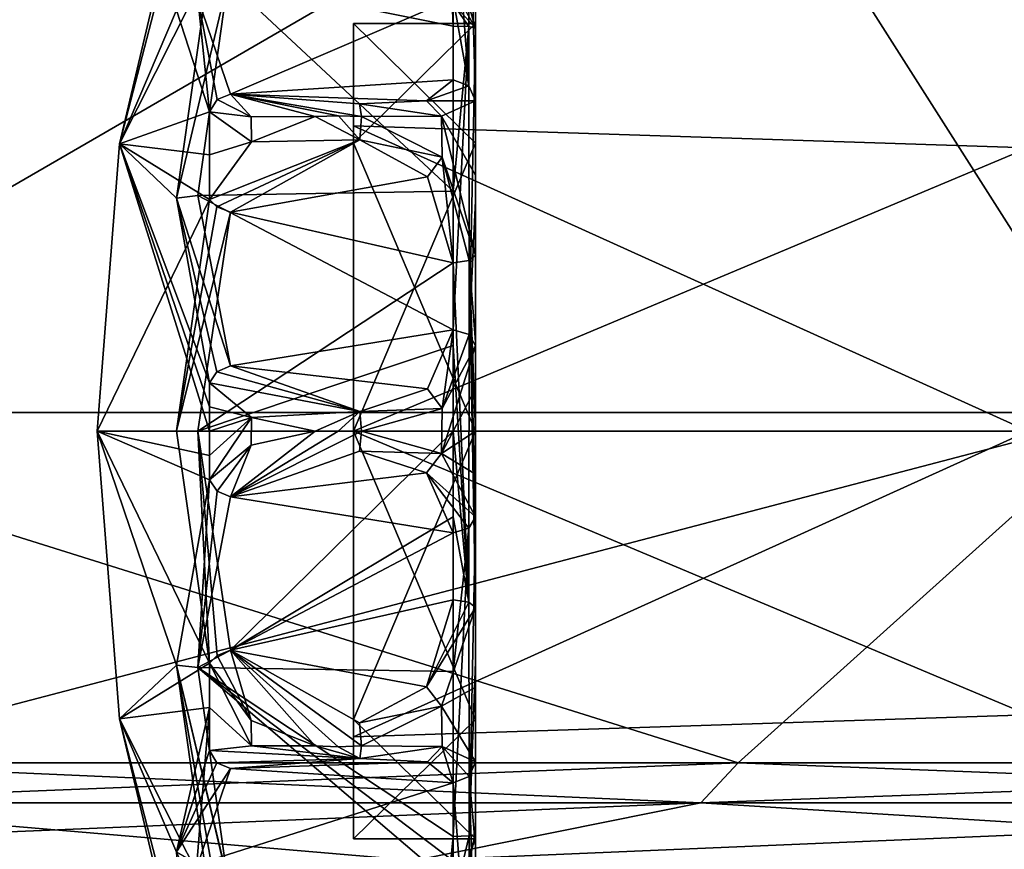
# Model space of a CAD drawing. Extents: x -226 to 210, y 0 to 1475.
# Tile 63 of 102: x -99 to -65, y 1060 to 1088. Entities that reach past the tile are written whole.
import ezdxf

# ---------------------------------------------------------------- set-up
doc = ezdxf.new("R2010")
doc.units = 0
doc.header["$LTSCALE"] = 60.382224
for name, color, linetype in [('481', 7, 'CONTINUOUS'), ('482', 7, 'CONTINUOUS'), ('483', 7, 'CONTINUOUS'), ('484', 7, 'CONTINUOUS'), ('485', 7, 'CONTINUOUS'), ('489', 7, 'CONTINUOUS'), ('490', 7, 'CONTINUOUS'), ('491', 7, 'CONTINUOUS'), ('492', 7, 'CONTINUOUS'), ('493', 7, 'CONTINUOUS'), ('494', 7, 'CONTINUOUS'), ('495', 7, 'CONTINUOUS'), ('502', 7, 'CONTINUOUS'), ('503', 7, 'CONTINUOUS'), ('504', 7, 'CONTINUOUS'), ('505', 7, 'CONTINUOUS'), ('506', 7, 'CONTINUOUS'), ('510', 7, 'CONTINUOUS'), ('511', 7, 'CONTINUOUS'), ('512', 7, 'CONTINUOUS'), ('514', 7, 'CONTINUOUS'), ('515', 7, 'CONTINUOUS'), ('516', 7, 'CONTINUOUS'), ('518', 7, 'CONTINUOUS'), ('523', 7, 'CONTINUOUS'), ('524', 7, 'CONTINUOUS'), ('525', 7, 'CONTINUOUS'), ('526', 7, 'CONTINUOUS'), ('527', 7, 'CONTINUOUS'), ('530', 7, 'CONTINUOUS'), ('531', 7, 'CONTINUOUS'), ('532', 7, 'CONTINUOUS'), ('533', 7, 'CONTINUOUS'), ('534', 7, 'CONTINUOUS'), ('535', 7, 'CONTINUOUS'), ('536', 7, 'CONTINUOUS'), ('537', 7, 'CONTINUOUS'), ('539', 7, 'CONTINUOUS'), ('545', 7, 'CONTINUOUS'), ('863', 7, 'CONTINUOUS'), ('864', 7, 'CONTINUOUS'), ('865', 7, 'CONTINUOUS'), ('866', 7, 'CONTINUOUS'), ('867', 7, 'CONTINUOUS'), ('868', 7, 'CONTINUOUS')]:
    doc.layers.add(name, color=color, linetype=linetype)

msp = doc.modelspace()

# ---------------------------------------------------------------- linework, layer by layer
at = {"layer": '481', "color": 7, "linetype": 'CONTINUOUS'}
for points in [[(-92.638, 1081.97, -279.602), (-93.771, 1074.013, -281.505), (-92.385, 1081.719, -279.259), (-92.638, 1081.97, -279.602)], [(-92.385, 1081.719, -279.259), (-93.771, 1074.013, -281.505), (-91.922, 1081.531, -279.165), (-92.385, 1081.719, -279.259)], [(-91.922, 1081.531, -279.165), (-93.771, 1074.013, -281.505), (-93.041, 1074.006, -280.963), (-91.922, 1081.531, -279.165)], [(-93.771, 1074.013, -281.505), (-92.638, 1066.03, -279.602), (-93.041, 1074.006, -280.963), (-93.771, 1074.013, -281.505)], [(-92.374, 1066.288, -279.252), (-91.922, 1066.469, -279.165), (-93.041, 1074.006, -280.963), (-92.374, 1066.288, -279.252)], [(-92.638, 1066.03, -279.602), (-92.374, 1066.288, -279.252), (-93.041, 1074.006, -280.963), (-92.638, 1066.03, -279.602)]]:
    msp.add_3dface(points, dxfattribs=at)
at = {"layer": '482', "color": 7, "linetype": 'CONTINUOUS'}
for points in [[(-84.262, 1068.205, -279.923), (-85.186, 1065.211, -278.457), (-83.731, 1068.13, -280.125), (-84.262, 1068.205, -279.923)], [(-83.731, 1068.13, -280.125), (-85.186, 1065.211, -278.457), (-83.5, 1067.94, -280.637), (-83.731, 1068.13, -280.125)], [(-83.5, 1067.94, -280.637), (-85.186, 1065.211, -278.457), (-84.661, 1064.548, -278.61), (-83.5, 1067.94, -280.637)], [(-91.922, 1066.469, -279.165), (-92.374, 1066.288, -279.252), (-91.207, 1064.054, -278.241), (-91.922, 1066.469, -279.165)], [(-87.482, 1063.977, -277.612), (-91.922, 1066.469, -279.165), (-87.419, 1063.182, -277.536), (-87.482, 1063.977, -277.612)], [(-87.419, 1063.182, -277.536), (-91.922, 1066.469, -279.165), (-88.213, 1063.153, -277.476), (-87.419, 1063.182, -277.536)], [(-88.213, 1063.153, -277.476), (-91.922, 1066.469, -279.165), (-89.003, 1063.182, -277.536), (-88.213, 1063.153, -277.476)], [(-89.003, 1063.182, -277.536), (-91.922, 1066.469, -279.165), (-91.207, 1064.054, -278.241), (-89.003, 1063.182, -277.536)], [(-92.374, 1066.288, -279.252), (-92.638, 1066.03, -279.602), (-91.207, 1064.054, -278.241), (-92.374, 1066.288, -279.252)], [(-85.186, 1065.211, -278.457), (-87.482, 1063.977, -277.612), (-84.661, 1064.548, -278.61), (-85.186, 1065.211, -278.457)], [(-84.661, 1064.548, -278.61), (-87.482, 1063.977, -277.612), (-87.419, 1063.182, -277.536), (-84.661, 1064.548, -278.61)]]:
    msp.add_3dface(points, dxfattribs=at)
at = {"layer": '483', "color": 7, "linetype": 'CONTINUOUS'}
for points in [[(-91.207, 1064.054, -278.241), (-92.638, 1066.03, -279.602), (-91.199, 1063.188, -278.65), (-91.207, 1064.054, -278.241)], [(-91.199, 1063.188, -278.65), (-92.638, 1066.03, -279.602), (-92.638, 1064.499, -280.268), (-91.199, 1063.188, -278.65)], [(-92.638, 1063.021, -281.051), (-91.199, 1063.188, -278.65), (-92.638, 1064.499, -280.268), (-92.638, 1063.021, -281.051)], [(-89.003, 1063.182, -277.536), (-91.207, 1064.054, -278.241), (-91.199, 1063.188, -278.65), (-89.003, 1063.182, -277.536)]]:
    msp.add_3dface(points, dxfattribs=at)
at = {"layer": '484', "color": 7, "linetype": 'CONTINUOUS'}
for points in [[(-93.449, 1093.528, -300), (-95.733, 1083.883, -300), (-93.771, 1088.474, -288.486), (-93.449, 1093.528, -300)], [(-93.771, 1088.474, -288.486), (-95.733, 1083.883, -300), (-92.638, 1084.979, -281.051), (-93.771, 1088.474, -288.486)], [(-92.638, 1084.979, -281.051), (-95.733, 1083.883, -300), (-92.638, 1083.501, -280.268), (-92.638, 1084.979, -281.051)], [(-96.5, 1074, -300), (-92.638, 1081.97, -279.602), (-95.733, 1083.883, -300), (-96.5, 1074, -300)], [(-95.733, 1083.883, -300), (-92.638, 1081.97, -279.602), (-92.638, 1083.501, -280.268), (-95.733, 1083.883, -300)], [(-93.771, 1074.013, -281.505), (-92.638, 1081.97, -279.602), (-96.5, 1074, -300), (-93.771, 1074.013, -281.505)], [(-92.638, 1066.03, -279.602), (-93.771, 1074.013, -281.505), (-96.5, 1074, -300), (-92.638, 1066.03, -279.602)], [(-95.733, 1064.117, -300), (-92.638, 1066.03, -279.602), (-96.5, 1074, -300), (-95.733, 1064.117, -300)], [(-92.638, 1064.499, -280.268), (-92.638, 1066.03, -279.602), (-95.733, 1064.117, -300), (-92.638, 1064.499, -280.268)], [(-93.449, 1054.472, -300), (-92.638, 1064.499, -280.268), (-95.733, 1064.117, -300), (-93.449, 1054.472, -300)], [(-92.638, 1063.021, -281.051), (-92.638, 1064.499, -280.268), (-93.771, 1059.543, -288.464), (-92.638, 1063.021, -281.051)], [(-92.638, 1064.499, -280.268), (-93.449, 1054.472, -300), (-93.771, 1059.543, -288.464), (-92.638, 1064.499, -280.268)]]:
    msp.add_3dface(points, dxfattribs=at)
at = {"layer": '485', "color": 7, "linetype": 'CONTINUOUS'}
for points in [[(-95.733, 1083.883, -300), (-93.449, 1093.528, -300), (-93.71, 1091.71, -305.984), (-95.733, 1083.883, -300)], [(-92.638, 1090.031, -314.92), (-95.733, 1083.883, -300), (-93.71, 1091.71, -305.984), (-92.638, 1090.031, -314.92)], [(-93.771, 1082.016, -316.668), (-95.733, 1083.883, -300), (-92.638, 1090.031, -314.92), (-93.771, 1082.016, -316.668)], [(-96.5, 1074, -300), (-95.733, 1083.883, -300), (-92.638, 1074, -321.9), (-96.5, 1074, -300)], [(-92.638, 1074, -321.9), (-95.733, 1083.883, -300), (-92.638, 1074.836, -321.884), (-92.638, 1074, -321.9)], [(-92.638, 1074.836, -321.884), (-95.733, 1083.883, -300), (-92.638, 1075.67, -321.836), (-92.638, 1074.836, -321.884)], [(-92.638, 1075.67, -321.836), (-95.733, 1083.883, -300), (-93.771, 1082.016, -316.668), (-92.638, 1075.67, -321.836)], [(-95.733, 1064.117, -300), (-96.5, 1074, -300), (-93.771, 1065.96, -316.656), (-95.733, 1064.117, -300)], [(-93.771, 1065.96, -316.656), (-96.5, 1074, -300), (-92.638, 1072.33, -321.836), (-93.771, 1065.96, -316.656)], [(-92.638, 1072.33, -321.836), (-96.5, 1074, -300), (-92.638, 1073.164, -321.884), (-92.638, 1072.33, -321.836)], [(-92.638, 1073.164, -321.884), (-96.5, 1074, -300), (-92.638, 1074, -321.9), (-92.638, 1073.164, -321.884)], [(-92.638, 1057.969, -314.92), (-95.733, 1064.117, -300), (-93.771, 1065.96, -316.656), (-92.638, 1057.969, -314.92)], [(-93.449, 1054.472, -300), (-95.733, 1064.117, -300), (-93.712, 1056.288, -305.967), (-93.449, 1054.472, -300)], [(-93.712, 1056.288, -305.967), (-95.733, 1064.117, -300), (-92.638, 1056.88, -313.658), (-93.712, 1056.288, -305.967)], [(-92.638, 1056.88, -313.658), (-95.733, 1064.117, -300), (-92.638, 1057.969, -314.92), (-92.638, 1056.88, -313.658)]]:
    msp.add_3dface(points, dxfattribs=at)
at = {"layer": '489', "color": 7, "linetype": 'CONTINUOUS'}
for points in [[(-83.5, 1060.139, -314.816), (-84.64, 1056.231, -315.166), (-83.715, 1060.089, -315.344), (-83.5, 1060.139, -314.816)], [(-83.715, 1060.089, -315.344), (-84.64, 1056.231, -315.166), (-84.262, 1060.068, -315.574), (-83.715, 1060.089, -315.344)], [(-84.262, 1060.068, -315.574), (-84.64, 1056.231, -315.166), (-84.3, 1059.254, -315.518), (-84.262, 1060.068, -315.574)]]:
    msp.add_3dface(points, dxfattribs=at)
at = {"layer": '490', "color": 7, "linetype": 'CONTINUOUS'}
for points in [[(-93.771, 1065.96, -316.656), (-92.638, 1072.33, -321.836), (-93.041, 1065.879, -317.219), (-93.771, 1065.96, -316.656)], [(-92.638, 1072.33, -321.836), (-92.374, 1071.947, -322.039), (-93.041, 1065.879, -317.219), (-92.638, 1072.33, -321.836)], [(-92.374, 1071.947, -322.039), (-91.922, 1071.745, -322.039), (-93.041, 1065.879, -317.219), (-92.374, 1071.947, -322.039)], [(-92.638, 1057.969, -314.92), (-93.771, 1065.96, -316.656), (-92.385, 1058.046, -315.338), (-92.638, 1057.969, -314.92)], [(-93.771, 1065.96, -316.656), (-91.922, 1058.175, -315.505), (-92.385, 1058.046, -315.338), (-93.771, 1065.96, -316.656)], [(-91.922, 1058.175, -315.505), (-93.771, 1065.96, -316.656), (-91.969, 1058.342, -315.502), (-91.922, 1058.175, -315.505)], [(-91.969, 1058.342, -315.502), (-93.771, 1065.96, -316.656), (-92.015, 1058.509, -315.501), (-91.969, 1058.342, -315.502)], [(-92.015, 1058.509, -315.501), (-93.771, 1065.96, -316.656), (-93.041, 1065.879, -317.219), (-92.015, 1058.509, -315.501)]]:
    msp.add_3dface(points, dxfattribs=at)
at = {"layer": '491', "color": 7, "linetype": 'CONTINUOUS'}
for points in [[(-87.482, 1073.317, -324.52), (-91.922, 1071.745, -322.039), (-87.419, 1074, -324.933), (-87.482, 1073.317, -324.52)], [(-87.419, 1074, -324.933), (-91.922, 1071.745, -322.039), (-88.213, 1074, -324.999), (-87.419, 1074, -324.933)], [(-88.213, 1074, -324.999), (-91.922, 1071.745, -322.039), (-89.003, 1074, -324.933), (-88.213, 1074, -324.999)], [(-89.003, 1074, -324.933), (-91.922, 1071.745, -322.039), (-91.207, 1073.52, -323.92), (-89.003, 1074, -324.933)], [(-84.661, 1073.235, -323.373), (-87.482, 1073.317, -324.52), (-87.419, 1074, -324.933), (-84.661, 1073.235, -323.373)], [(-92.374, 1071.947, -322.039), (-92.638, 1072.33, -321.836), (-91.207, 1073.52, -323.92), (-92.374, 1071.947, -322.039)], [(-91.922, 1071.745, -322.039), (-92.374, 1071.947, -322.039), (-91.207, 1073.52, -323.92), (-91.922, 1071.745, -322.039)], [(-85.186, 1072.572, -323.223), (-87.482, 1073.317, -324.52), (-84.661, 1073.235, -323.373), (-85.186, 1072.572, -323.223)], [(-83.5, 1071.059, -320.074), (-85.186, 1072.572, -323.223), (-84.661, 1073.235, -323.373), (-83.5, 1071.059, -320.074)], [(-84.262, 1070.51, -320.603), (-85.186, 1072.572, -323.223), (-83.731, 1070.665, -320.454), (-84.262, 1070.51, -320.603)], [(-83.731, 1070.665, -320.454), (-85.186, 1072.572, -323.223), (-83.5, 1071.059, -320.074), (-83.731, 1070.665, -320.454)]]:
    msp.add_3dface(points, dxfattribs=at)
at = {"layer": '492', "color": 7, "linetype": 'CONTINUOUS'}
for points in [[(-92.638, 1074.836, -321.884), (-92.638, 1075.67, -321.836), (-91.199, 1074.477, -323.927), (-92.638, 1074.836, -321.884)], [(-92.638, 1074, -321.9), (-92.638, 1074.836, -321.884), (-91.199, 1074.477, -323.927), (-92.638, 1074, -321.9)], [(-92.638, 1072.33, -321.836), (-92.638, 1073.164, -321.884), (-91.199, 1074.477, -323.927), (-92.638, 1072.33, -321.836)], [(-91.207, 1073.52, -323.92), (-92.638, 1072.33, -321.836), (-91.199, 1074.477, -323.927), (-91.207, 1073.52, -323.92)], [(-92.638, 1073.164, -321.884), (-92.638, 1074, -321.9), (-91.199, 1074.477, -323.927), (-92.638, 1073.164, -321.884)], [(-89.003, 1074, -324.933), (-91.207, 1073.52, -323.92), (-91.199, 1074.477, -323.927), (-89.003, 1074, -324.933)]]:
    msp.add_3dface(points, dxfattribs=at)
at = {"layer": '493', "color": 7, "linetype": 'CONTINUOUS'}
for points in [[(-84.262, 1077.49, -320.603), (-84.64, 1074.778, -323.348), (-85.15, 1075.455, -323.18), (-84.262, 1077.49, -320.603)], [(-83.715, 1077.323, -320.443), (-84.64, 1074.778, -323.348), (-84.262, 1077.49, -320.603), (-83.715, 1077.323, -320.443)], [(-83.5, 1076.941, -320.074), (-84.64, 1074.778, -323.348), (-83.715, 1077.323, -320.443), (-83.5, 1076.941, -320.074)], [(-91.922, 1076.255, -322.039), (-87.467, 1074.685, -324.517), (-92.385, 1076.044, -322.036), (-91.922, 1076.255, -322.039)], [(-87.467, 1074.685, -324.517), (-92.638, 1075.67, -321.836), (-92.385, 1076.044, -322.036), (-87.467, 1074.685, -324.517)], [(-91.199, 1074.477, -323.927), (-92.638, 1075.67, -321.836), (-87.467, 1074.685, -324.517), (-91.199, 1074.477, -323.927)], [(-85.15, 1075.455, -323.18), (-84.64, 1074.778, -323.348), (-87.467, 1074.685, -324.517), (-85.15, 1075.455, -323.18)], [(-89.003, 1074, -324.933), (-91.199, 1074.477, -323.927), (-87.467, 1074.685, -324.517), (-89.003, 1074, -324.933)], [(-88.213, 1074, -324.999), (-89.003, 1074, -324.933), (-87.467, 1074.685, -324.517), (-88.213, 1074, -324.999)], [(-87.419, 1074, -324.933), (-88.213, 1074, -324.999), (-87.467, 1074.685, -324.517), (-87.419, 1074, -324.933)], [(-84.64, 1074.778, -323.348), (-87.419, 1074, -324.933), (-87.467, 1074.685, -324.517), (-84.64, 1074.778, -323.348)]]:
    msp.add_3dface(points, dxfattribs=at)
at = {"layer": '494', "color": 7, "linetype": 'CONTINUOUS'}
for points in [[(-93.771, 1082.016, -316.668), (-92.638, 1090.031, -314.92), (-92.015, 1089.491, -315.501), (-93.771, 1082.016, -316.668)], [(-93.041, 1082.11, -317.225), (-93.771, 1082.016, -316.668), (-92.015, 1089.491, -315.501), (-93.041, 1082.11, -317.225)], [(-91.922, 1076.255, -322.039), (-93.771, 1082.016, -316.668), (-93.041, 1082.11, -317.225), (-91.922, 1076.255, -322.039)], [(-92.638, 1075.67, -321.836), (-93.771, 1082.016, -316.668), (-92.385, 1076.044, -322.036), (-92.638, 1075.67, -321.836)], [(-93.771, 1082.016, -316.668), (-91.922, 1076.255, -322.039), (-92.385, 1076.044, -322.036), (-93.771, 1082.016, -316.668)]]:
    msp.add_3dface(points, dxfattribs=at)
at = {"layer": '495', "color": 7, "linetype": 'CONTINUOUS'}
for points in [[(-83.5, 1087.861, -314.816), (-84.417, 1089.491, -315.501), (-84.661, 1091.797, -315.171), (-83.5, 1087.861, -314.816)], [(-84.3, 1088.745, -315.518), (-84.417, 1089.491, -315.501), (-83.5, 1087.861, -314.816), (-84.3, 1088.745, -315.518)], [(-84.262, 1087.932, -315.574), (-84.3, 1088.745, -315.518), (-83.731, 1087.912, -315.36), (-84.262, 1087.932, -315.574)], [(-83.731, 1087.912, -315.36), (-84.3, 1088.745, -315.518), (-83.5, 1087.861, -314.816), (-83.731, 1087.912, -315.36)]]:
    msp.add_3dface(points, dxfattribs=at)
at = {"layer": '502', "color": 7, "linetype": 'CONTINUOUS'}
for points in [[(-93.771, 1088.474, -288.486), (-92.638, 1084.979, -281.051), (-93.041, 1088.888, -288.135), (-93.771, 1088.474, -288.486)], [(-92.638, 1084.979, -281.051), (-92.374, 1085.412, -281.034), (-93.041, 1088.888, -288.135), (-92.638, 1084.979, -281.051)], [(-92.374, 1085.412, -281.034), (-91.922, 1085.594, -281.122), (-93.041, 1088.888, -288.135), (-92.374, 1085.412, -281.034)]]:
    msp.add_3dface(points, dxfattribs=at)
at = {"layer": '503', "color": 7, "linetype": 'CONTINUOUS'}
for points in [[(-84.262, 1086.084, -282.951), (-85.186, 1085.363, -279.697), (-83.731, 1085.879, -283.019), (-84.262, 1086.084, -282.951)], [(-83.731, 1085.879, -283.019), (-85.186, 1085.363, -279.697), (-83.5, 1085.36, -283.19), (-83.731, 1085.879, -283.019)], [(-92.374, 1085.412, -281.034), (-92.638, 1084.979, -281.051), (-91.207, 1084.811, -278.657), (-92.374, 1085.412, -281.034)], [(-91.922, 1085.594, -281.122), (-92.374, 1085.412, -281.034), (-91.207, 1084.811, -278.657), (-91.922, 1085.594, -281.122)], [(-87.419, 1084.818, -277.536), (-91.922, 1085.594, -281.122), (-88.208, 1084.847, -277.476), (-87.419, 1084.818, -277.536)], [(-91.922, 1085.594, -281.122), (-87.419, 1084.818, -277.536), (-87.482, 1085.254, -278.205), (-91.922, 1085.594, -281.122)], [(-88.208, 1084.847, -277.476), (-91.922, 1085.594, -281.122), (-89.003, 1084.818, -277.536), (-88.208, 1084.847, -277.476)], [(-89.003, 1084.818, -277.536), (-91.922, 1085.594, -281.122), (-91.207, 1084.811, -278.657), (-89.003, 1084.818, -277.536)], [(-85.186, 1085.363, -279.697), (-87.482, 1085.254, -278.205), (-84.661, 1084.83, -279.274), (-85.186, 1085.363, -279.697)], [(-87.482, 1085.254, -278.205), (-87.419, 1084.818, -277.536), (-84.661, 1084.83, -279.274), (-87.482, 1085.254, -278.205)], [(-83.5, 1085.36, -283.19), (-85.186, 1085.363, -279.697), (-84.661, 1084.83, -279.274), (-83.5, 1085.36, -283.19)]]:
    msp.add_3dface(points, dxfattribs=at)
at = {"layer": '504', "color": 7, "linetype": 'CONTINUOUS'}
for points in [[(-87.467, 1084.021, -277.614), (-89.003, 1084.818, -277.536), (-91.199, 1083.952, -278.235), (-87.467, 1084.021, -277.614)], [(-88.208, 1084.847, -277.476), (-89.003, 1084.818, -277.536), (-87.467, 1084.021, -277.614), (-88.208, 1084.847, -277.476)], [(-87.419, 1084.818, -277.536), (-88.208, 1084.847, -277.476), (-87.467, 1084.021, -277.614), (-87.419, 1084.818, -277.536)], [(-87.419, 1084.818, -277.536), (-87.467, 1084.021, -277.614), (-84.64, 1083.429, -278.626), (-87.419, 1084.818, -277.536)], [(-92.638, 1081.97, -279.602), (-92.385, 1081.719, -279.259), (-87.467, 1084.021, -277.614), (-92.638, 1081.97, -279.602)], [(-92.638, 1081.97, -279.602), (-87.467, 1084.021, -277.614), (-91.199, 1083.952, -278.235), (-92.638, 1081.97, -279.602)], [(-92.385, 1081.719, -279.259), (-91.922, 1081.531, -279.165), (-87.467, 1084.021, -277.614), (-92.385, 1081.719, -279.259)], [(-87.467, 1084.021, -277.614), (-85.15, 1082.746, -278.484), (-84.64, 1083.429, -278.626), (-87.467, 1084.021, -277.614)], [(-85.15, 1082.746, -278.484), (-84.262, 1079.795, -279.923), (-84.64, 1083.429, -278.626), (-85.15, 1082.746, -278.484)], [(-83.715, 1079.875, -280.14), (-83.5, 1080.06, -280.637), (-84.64, 1083.429, -278.626), (-83.715, 1079.875, -280.14)], [(-84.262, 1079.795, -279.923), (-83.715, 1079.875, -280.14), (-84.64, 1083.429, -278.626), (-84.262, 1079.795, -279.923)]]:
    msp.add_3dface(points, dxfattribs=at)
at = {"layer": '505', "color": 7, "linetype": 'CONTINUOUS'}
for points in [[(-83.5, 1085.36, -283.19), (-84.661, 1084.83, -279.274), (-83.5, 1082.803, -281.721), (-83.5, 1085.36, -283.19)], [(-84.661, 1084.83, -279.274), (-87.419, 1084.818, -277.536), (-84.64, 1083.429, -278.626), (-84.661, 1084.83, -279.274)], [(-83.5, 1080.06, -280.637), (-84.661, 1084.83, -279.274), (-84.64, 1083.429, -278.626), (-83.5, 1080.06, -280.637)], [(-84.661, 1084.83, -279.274), (-83.5, 1080.06, -280.637), (-83.5, 1082.803, -281.721), (-84.661, 1084.83, -279.274)]]:
    msp.add_3dface(points, dxfattribs=at)
at = {"layer": '506', "color": 7, "linetype": 'CONTINUOUS'}
for points in [[(-83.5, 1087.861, -314.816), (-83.5, 1089.862, -312.65), (-83.5, 1088.015, -299.985), (-83.5, 1087.861, -314.816)], [(-83.5, 1089.862, -312.65), (-83.5, 1088.288, -288.606), (-83.5, 1088.015, -299.985), (-83.5, 1089.862, -312.65)], [(-83.5, 1088.288, -288.606), (-83.5, 1085.36, -283.19), (-83.5, 1088.015, -299.985), (-83.5, 1088.288, -288.606)], [(-83.5, 1083.904, -309.916), (-83.5, 1087.861, -314.816), (-83.5, 1088.015, -299.985), (-83.5, 1083.904, -309.916)], [(-83.5, 1085.36, -283.19), (-83.5, 1082.803, -281.721), (-83.5, 1088.015, -299.985), (-83.5, 1085.36, -283.19)], [(-83.5, 1082.803, -281.721), (-83.5, 1080.06, -280.637), (-83.5, 1088.015, -299.985), (-83.5, 1082.803, -281.721)], [(-83.5, 1080.06, -280.637), (-83.5, 1077.078, -281.451), (-83.5, 1088.015, -299.985), (-83.5, 1080.06, -280.637)], [(-83.5, 1077.078, -281.451), (-83.5, 1074, -281.725), (-83.5, 1088.015, -299.985), (-83.5, 1077.078, -281.451)], [(-83.5, 1088.015, -299.985), (-83.5, 1074, -281.725), (-83.5, 1074, -285.985), (-83.5, 1088.015, -299.985)], [(-83.5, 1081.929, -316.465), (-83.5, 1087.861, -314.816), (-83.5, 1083.904, -309.916), (-83.5, 1081.929, -316.465)], [(-83.5, 1074, -314.015), (-83.5, 1081.929, -316.465), (-83.5, 1083.904, -309.916), (-83.5, 1074, -314.015)], [(-83.5, 1076.941, -320.074), (-83.5, 1081.929, -316.465), (-83.5, 1074, -314.015), (-83.5, 1076.941, -320.074)], [(-83.5, 1075.475, -320.235), (-83.5, 1076.941, -320.074), (-83.5, 1074, -314.015), (-83.5, 1075.475, -320.235)], [(-83.5, 1074, -320.289), (-83.5, 1075.475, -320.235), (-83.5, 1074, -314.015), (-83.5, 1074, -320.289)], [(-83.5, 1067.94, -280.637), (-83.5, 1065.197, -281.721), (-83.5, 1074, -285.985), (-83.5, 1067.94, -280.637)], [(-83.5, 1070.922, -281.451), (-83.5, 1067.94, -280.637), (-83.5, 1074, -285.985), (-83.5, 1070.922, -281.451)], [(-83.5, 1072.525, -320.235), (-83.5, 1074, -320.289), (-83.5, 1059.985, -300.015), (-83.5, 1072.525, -320.235)], [(-83.5, 1074, -320.289), (-83.5, 1074, -314.015), (-83.5, 1059.985, -300.015), (-83.5, 1074, -320.289)], [(-83.5, 1074, -285.985), (-83.5, 1065.197, -281.721), (-83.5, 1064.096, -290.084), (-83.5, 1074, -285.985)], [(-83.5, 1074, -281.725), (-83.5, 1070.922, -281.451), (-83.5, 1074, -285.985), (-83.5, 1074, -281.725)], [(-83.5, 1071.059, -320.074), (-83.5, 1072.525, -320.235), (-83.5, 1059.985, -300.015), (-83.5, 1071.059, -320.074)], [(-83.5, 1066.071, -316.465), (-83.5, 1071.059, -320.074), (-83.5, 1059.985, -300.015), (-83.5, 1066.071, -316.465)], [(-83.5, 1060.139, -314.816), (-83.5, 1066.071, -316.465), (-83.5, 1059.985, -300.015), (-83.5, 1060.139, -314.816)], [(-83.5, 1065.197, -281.721), (-83.5, 1062.64, -283.19), (-83.5, 1064.096, -290.084), (-83.5, 1065.197, -281.721)], [(-83.5, 1064.096, -290.084), (-83.5, 1062.64, -283.19), (-83.5, 1059.985, -300.015), (-83.5, 1064.096, -290.084)], [(-83.5, 1062.64, -283.19), (-83.5, 1059.712, -288.606), (-83.5, 1059.985, -300.015), (-83.5, 1062.64, -283.19)], [(-83.5, 1058.138, -312.65), (-83.5, 1060.139, -314.816), (-83.5, 1059.712, -288.606), (-83.5, 1058.138, -312.65)], [(-83.5, 1059.712, -288.606), (-83.5, 1060.139, -314.816), (-83.5, 1059.985, -300.015), (-83.5, 1059.712, -288.606)], [(-83.5, 1055.083, -292.665), (-83.5, 1058.138, -312.65), (-83.5, 1059.712, -288.606), (-83.5, 1055.083, -292.665)]]:
    msp.add_3dface(points, dxfattribs=at)
at = {"layer": '510', "color": 7, "linetype": 'CONTINUOUS'}
msp.add_3dface([(-83.5, 1087.861, -314.816), (-84.661, 1091.797, -315.171), (-83.5, 1089.862, -312.65), (-83.5, 1087.861, -314.816)], dxfattribs=at)
at = {"layer": '511', "color": 7, "linetype": 'CONTINUOUS'}
for points in [[(-84.262, 1087.932, -315.574), (-83.731, 1087.912, -315.36), (-84.262, 1082.26, -317.152), (-84.262, 1087.932, -315.574)], [(-83.715, 1077.323, -320.443), (-84.262, 1077.49, -320.603), (-83.731, 1087.912, -315.36), (-83.715, 1077.323, -320.443)], [(-83.731, 1087.912, -315.36), (-84.262, 1077.49, -320.603), (-84.262, 1082.26, -317.152), (-83.731, 1087.912, -315.36)], [(-83.715, 1077.323, -320.443), (-83.731, 1087.912, -315.36), (-83.5, 1087.861, -314.816), (-83.715, 1077.323, -320.443)], [(-83.715, 1077.323, -320.443), (-83.5, 1087.861, -314.816), (-83.5, 1081.929, -316.465), (-83.715, 1077.323, -320.443)], [(-83.5, 1076.941, -320.074), (-83.715, 1077.323, -320.443), (-83.5, 1081.929, -316.465), (-83.5, 1076.941, -320.074)]]:
    msp.add_3dface(points, dxfattribs=at)
at = {"layer": '512', "color": 7, "linetype": 'CONTINUOUS'}
for points in [[(-93.041, 1082.11, -317.225), (-92.015, 1089.491, -315.501), (-84.262, 1082.26, -317.152), (-93.041, 1082.11, -317.225)], [(-92.015, 1089.491, -315.501), (-84.3, 1088.745, -315.518), (-84.262, 1087.932, -315.574), (-92.015, 1089.491, -315.501)], [(-92.015, 1089.491, -315.501), (-84.262, 1087.932, -315.574), (-84.262, 1082.26, -317.152), (-92.015, 1089.491, -315.501)], [(-84.262, 1077.49, -320.603), (-93.041, 1082.11, -317.225), (-84.262, 1082.26, -317.152), (-84.262, 1077.49, -320.603)], [(-84.262, 1077.49, -320.603), (-91.922, 1076.255, -322.039), (-93.041, 1082.11, -317.225), (-84.262, 1077.49, -320.603)], [(-84.262, 1077.49, -320.603), (-85.15, 1075.455, -323.18), (-91.922, 1076.255, -322.039), (-84.262, 1077.49, -320.603)], [(-85.15, 1075.455, -323.18), (-87.467, 1074.685, -324.517), (-91.922, 1076.255, -322.039), (-85.15, 1075.455, -323.18)]]:
    msp.add_3dface(points, dxfattribs=at)
at = {"layer": '514', "color": 7, "linetype": 'CONTINUOUS'}
for points in [[(-84.661, 1073.235, -323.373), (-84.64, 1074.778, -323.348), (-83.5, 1076.941, -320.074), (-84.661, 1073.235, -323.373)], [(-84.661, 1073.235, -323.373), (-83.5, 1076.941, -320.074), (-83.5, 1075.475, -320.235), (-84.661, 1073.235, -323.373)], [(-84.661, 1073.235, -323.373), (-83.5, 1075.475, -320.235), (-83.5, 1074, -320.289), (-84.661, 1073.235, -323.373)], [(-84.661, 1073.235, -323.373), (-87.419, 1074, -324.933), (-84.64, 1074.778, -323.348), (-84.661, 1073.235, -323.373)], [(-84.661, 1073.235, -323.373), (-83.5, 1074, -320.289), (-83.5, 1072.525, -320.235), (-84.661, 1073.235, -323.373)], [(-83.5, 1071.059, -320.074), (-84.661, 1073.235, -323.373), (-83.5, 1072.525, -320.235), (-83.5, 1071.059, -320.074)]]:
    msp.add_3dface(points, dxfattribs=at)
at = {"layer": '515', "color": 7, "linetype": 'CONTINUOUS'}
for points in [[(-83.715, 1060.089, -315.344), (-83.731, 1070.665, -320.454), (-83.5, 1071.059, -320.074), (-83.715, 1060.089, -315.344)], [(-83.715, 1060.089, -315.344), (-83.5, 1071.059, -320.074), (-83.5, 1066.071, -316.465), (-83.715, 1060.089, -315.344)], [(-83.715, 1060.089, -315.344), (-84.262, 1060.068, -315.574), (-83.731, 1070.665, -320.454), (-83.715, 1060.089, -315.344)], [(-83.731, 1070.665, -320.454), (-84.262, 1060.068, -315.574), (-84.262, 1065.74, -317.152), (-83.731, 1070.665, -320.454)], [(-84.262, 1070.51, -320.603), (-83.731, 1070.665, -320.454), (-84.262, 1065.74, -317.152), (-84.262, 1070.51, -320.603)], [(-83.5, 1060.139, -314.816), (-83.715, 1060.089, -315.344), (-83.5, 1066.071, -316.465), (-83.5, 1060.139, -314.816)]]:
    msp.add_3dface(points, dxfattribs=at)
at = {"layer": '516', "color": 7, "linetype": 'CONTINUOUS'}
for points in [[(-91.922, 1071.745, -322.039), (-87.482, 1073.317, -324.52), (-85.186, 1072.572, -323.223), (-91.922, 1071.745, -322.039)], [(-91.922, 1071.745, -322.039), (-85.186, 1072.572, -323.223), (-84.262, 1070.51, -320.603), (-91.922, 1071.745, -322.039)], [(-93.041, 1065.879, -317.219), (-91.922, 1071.745, -322.039), (-84.262, 1070.51, -320.603), (-93.041, 1065.879, -317.219)], [(-93.041, 1065.879, -317.219), (-84.262, 1070.51, -320.603), (-84.262, 1065.74, -317.152), (-93.041, 1065.879, -317.219)], [(-84.262, 1060.068, -315.574), (-84.3, 1059.254, -315.518), (-93.041, 1065.879, -317.219), (-84.262, 1060.068, -315.574)], [(-84.262, 1060.068, -315.574), (-93.041, 1065.879, -317.219), (-84.262, 1065.74, -317.152), (-84.262, 1060.068, -315.574)], [(-84.3, 1059.254, -315.518), (-84.417, 1058.509, -315.501), (-93.041, 1065.879, -317.219), (-84.3, 1059.254, -315.518)], [(-84.417, 1058.509, -315.501), (-92.015, 1058.509, -315.501), (-93.041, 1065.879, -317.219), (-84.417, 1058.509, -315.501)]]:
    msp.add_3dface(points, dxfattribs=at)
at = {"layer": '518', "color": 7, "linetype": 'CONTINUOUS'}
for points in [[(-84.661, 1055.249, -313.975), (-84.64, 1056.231, -315.166), (-83.5, 1060.139, -314.816), (-84.661, 1055.249, -313.975)], [(-84.661, 1055.249, -313.975), (-83.5, 1060.139, -314.816), (-83.5, 1058.138, -312.65), (-84.661, 1055.249, -313.975)]]:
    msp.add_3dface(points, dxfattribs=at)
at = {"layer": '523', "color": 7, "linetype": 'CONTINUOUS'}
for points in [[(-92.638, 1063.021, -281.051), (-93.771, 1059.543, -288.464), (-92.385, 1062.597, -281.033), (-92.638, 1063.021, -281.051)], [(-92.385, 1062.597, -281.033), (-93.771, 1059.543, -288.464), (-91.922, 1062.406, -281.122), (-92.385, 1062.597, -281.033)], [(-91.922, 1062.406, -281.122), (-93.771, 1059.543, -288.464), (-93.041, 1059.12, -288.126), (-91.922, 1062.406, -281.122)]]:
    msp.add_3dface(points, dxfattribs=at)
at = {"layer": '524', "color": 7, "linetype": 'CONTINUOUS'}
for points in [[(-91.199, 1063.188, -278.65), (-92.638, 1063.021, -281.051), (-87.467, 1062.746, -278.208), (-91.199, 1063.188, -278.65)], [(-89.003, 1063.182, -277.536), (-91.199, 1063.188, -278.65), (-87.467, 1062.746, -278.208), (-89.003, 1063.182, -277.536)], [(-88.213, 1063.153, -277.476), (-89.003, 1063.182, -277.536), (-87.467, 1062.746, -278.208), (-88.213, 1063.153, -277.476)], [(-87.419, 1063.182, -277.536), (-88.213, 1063.153, -277.476), (-87.467, 1062.746, -278.208), (-87.419, 1063.182, -277.536)], [(-84.64, 1063.168, -279.301), (-87.419, 1063.182, -277.536), (-87.467, 1062.746, -278.208), (-84.64, 1063.168, -279.301)], [(-85.15, 1062.631, -279.747), (-84.64, 1063.168, -279.301), (-87.467, 1062.746, -278.208), (-85.15, 1062.631, -279.747)], [(-84.262, 1061.916, -282.951), (-84.64, 1063.168, -279.301), (-85.15, 1062.631, -279.747), (-84.262, 1061.916, -282.951)], [(-83.5, 1062.64, -283.19), (-84.64, 1063.168, -279.301), (-83.715, 1062.136, -283.024), (-83.5, 1062.64, -283.19)], [(-83.715, 1062.136, -283.024), (-84.64, 1063.168, -279.301), (-84.262, 1061.916, -282.951), (-83.715, 1062.136, -283.024)], [(-92.638, 1063.021, -281.051), (-92.385, 1062.597, -281.033), (-87.467, 1062.746, -278.208), (-92.638, 1063.021, -281.051)], [(-92.385, 1062.597, -281.033), (-91.922, 1062.406, -281.122), (-87.467, 1062.746, -278.208), (-92.385, 1062.597, -281.033)]]:
    msp.add_3dface(points, dxfattribs=at)
at = {"layer": '525', "color": 7, "linetype": 'CONTINUOUS'}
for points in [[(-83.5, 1067.94, -280.637), (-84.661, 1064.548, -278.61), (-83.5, 1065.197, -281.721), (-83.5, 1067.94, -280.637)], [(-84.661, 1064.548, -278.61), (-83.5, 1062.64, -283.19), (-83.5, 1065.197, -281.721), (-84.661, 1064.548, -278.61)], [(-84.661, 1064.548, -278.61), (-87.419, 1063.182, -277.536), (-84.64, 1063.168, -279.301), (-84.661, 1064.548, -278.61)], [(-83.5, 1062.64, -283.19), (-84.661, 1064.548, -278.61), (-84.64, 1063.168, -279.301), (-83.5, 1062.64, -283.19)]]:
    msp.add_3dface(points, dxfattribs=at)
at = {"layer": '526', "color": 7, "linetype": 'CONTINUOUS'}
for points in [[(-83.5, 1059.712, -288.606), (-83.5, 1062.64, -283.19), (-83.715, 1062.136, -283.024), (-83.5, 1059.712, -288.606)], [(-83.731, 1054.801, -292.197), (-83.715, 1062.136, -283.024), (-84.262, 1061.916, -282.951), (-83.731, 1054.801, -292.197)], [(-83.731, 1054.801, -292.197), (-83.5, 1055.083, -292.665), (-83.715, 1062.136, -283.024), (-83.731, 1054.801, -292.197)], [(-83.5, 1055.083, -292.665), (-83.5, 1059.712, -288.606), (-83.715, 1062.136, -283.024), (-83.5, 1055.083, -292.665)], [(-83.731, 1054.801, -292.197), (-84.262, 1061.916, -282.951), (-84.262, 1059.116, -288.131), (-83.731, 1054.801, -292.197)]]:
    msp.add_3dface(points, dxfattribs=at)
at = {"layer": '527', "color": 7, "linetype": 'CONTINUOUS'}
for points in [[(-91.922, 1062.406, -281.122), (-85.15, 1062.631, -279.747), (-87.467, 1062.746, -278.208), (-91.922, 1062.406, -281.122)], [(-91.922, 1062.406, -281.122), (-93.041, 1059.12, -288.126), (-84.262, 1061.916, -282.951), (-91.922, 1062.406, -281.122)], [(-91.922, 1062.406, -281.122), (-84.262, 1061.916, -282.951), (-85.15, 1062.631, -279.747), (-91.922, 1062.406, -281.122)], [(-84.262, 1061.916, -282.951), (-93.041, 1059.12, -288.126), (-84.262, 1059.116, -288.131), (-84.262, 1061.916, -282.951)]]:
    msp.add_3dface(points, dxfattribs=at)
at = {"layer": '530', "color": 7, "linetype": 'CONTINUOUS'}
for points in [[(-83.5, 1080.06, -280.637), (-83.715, 1079.875, -280.14), (-83.5, 1077.078, -281.451), (-83.5, 1080.06, -280.637)], [(-83.731, 1068.13, -280.125), (-83.715, 1079.875, -280.14), (-84.262, 1079.795, -279.923), (-83.731, 1068.13, -280.125)], [(-83.731, 1068.13, -280.125), (-84.262, 1079.795, -279.923), (-84.262, 1076.944, -280.701), (-83.731, 1068.13, -280.125)], [(-83.731, 1068.13, -280.125), (-83.5, 1067.94, -280.637), (-83.715, 1079.875, -280.14), (-83.731, 1068.13, -280.125)], [(-83.715, 1079.875, -280.14), (-83.5, 1067.94, -280.637), (-83.5, 1070.922, -281.451), (-83.715, 1079.875, -280.14)], [(-83.715, 1079.875, -280.14), (-83.5, 1070.922, -281.451), (-83.5, 1074, -281.725), (-83.715, 1079.875, -280.14)], [(-83.715, 1079.875, -280.14), (-83.5, 1074, -281.725), (-83.5, 1077.078, -281.451), (-83.715, 1079.875, -280.14)], [(-84.262, 1074, -280.963), (-83.731, 1068.13, -280.125), (-84.262, 1076.944, -280.701), (-84.262, 1074, -280.963)], [(-84.262, 1071.056, -280.701), (-83.731, 1068.13, -280.125), (-84.262, 1074, -280.963), (-84.262, 1071.056, -280.701)], [(-84.262, 1068.205, -279.923), (-83.731, 1068.13, -280.125), (-84.262, 1071.056, -280.701), (-84.262, 1068.205, -279.923)]]:
    msp.add_3dface(points, dxfattribs=at)
at = {"layer": '531', "color": 7, "linetype": 'CONTINUOUS'}
for points in [[(-91.922, 1081.531, -279.165), (-85.15, 1082.746, -278.484), (-87.467, 1084.021, -277.614), (-91.922, 1081.531, -279.165)], [(-91.922, 1081.531, -279.165), (-84.262, 1079.795, -279.923), (-85.15, 1082.746, -278.484), (-91.922, 1081.531, -279.165)], [(-91.922, 1081.531, -279.165), (-93.041, 1074.006, -280.963), (-84.262, 1079.795, -279.923), (-91.922, 1081.531, -279.165)], [(-84.262, 1079.795, -279.923), (-93.041, 1074.006, -280.963), (-84.262, 1076.944, -280.701), (-84.262, 1079.795, -279.923)], [(-93.041, 1074.006, -280.963), (-84.262, 1074, -280.963), (-84.262, 1076.944, -280.701), (-93.041, 1074.006, -280.963)], [(-93.041, 1074.006, -280.963), (-91.922, 1066.469, -279.165), (-84.262, 1074, -280.963), (-93.041, 1074.006, -280.963)], [(-91.922, 1066.469, -279.165), (-84.262, 1071.056, -280.701), (-84.262, 1074, -280.963), (-91.922, 1066.469, -279.165)], [(-91.922, 1066.469, -279.165), (-84.262, 1068.205, -279.923), (-84.262, 1071.056, -280.701), (-91.922, 1066.469, -279.165)], [(-91.922, 1066.469, -279.165), (-85.186, 1065.211, -278.457), (-84.262, 1068.205, -279.923), (-91.922, 1066.469, -279.165)], [(-91.922, 1066.469, -279.165), (-87.482, 1063.977, -277.612), (-85.186, 1065.211, -278.457), (-91.922, 1066.469, -279.165)]]:
    msp.add_3dface(points, dxfattribs=at)
at = {"layer": '532', "color": 7, "linetype": 'CONTINUOUS'}
for points in [[(-83.715, 1093.19, -292.211), (-84.262, 1093.31, -292.013), (-83.731, 1085.879, -283.019), (-83.715, 1093.19, -292.211)], [(-83.731, 1085.879, -283.019), (-84.262, 1093.31, -292.013), (-84.262, 1088.884, -288.131), (-83.731, 1085.879, -283.019)], [(-83.715, 1093.19, -292.211), (-83.731, 1085.879, -283.019), (-83.5, 1085.36, -283.19), (-83.715, 1093.19, -292.211)], [(-83.715, 1093.19, -292.211), (-83.5, 1085.36, -283.19), (-83.5, 1088.288, -288.606), (-83.715, 1093.19, -292.211)], [(-84.262, 1086.084, -282.951), (-83.731, 1085.879, -283.019), (-84.262, 1088.884, -288.131), (-84.262, 1086.084, -282.951)]]:
    msp.add_3dface(points, dxfattribs=at)
at = {"layer": '533', "color": 7, "linetype": 'CONTINUOUS'}
for points in [[(-93.041, 1088.888, -288.135), (-91.922, 1085.594, -281.122), (-84.262, 1088.884, -288.131), (-93.041, 1088.888, -288.135)], [(-91.922, 1085.594, -281.122), (-84.262, 1086.084, -282.951), (-84.262, 1088.884, -288.131), (-91.922, 1085.594, -281.122)], [(-91.922, 1085.594, -281.122), (-85.186, 1085.363, -279.697), (-84.262, 1086.084, -282.951), (-91.922, 1085.594, -281.122)], [(-91.922, 1085.594, -281.122), (-87.482, 1085.254, -278.205), (-85.186, 1085.363, -279.697), (-91.922, 1085.594, -281.122)]]:
    msp.add_3dface(points, dxfattribs=at)
at = {"layer": '534', "color": 7, "linetype": 'CONTINUOUS'}
for points in [[(-83.5, 1083.904, -309.916), (-83.5, 1088.015, -299.985), (-87.689, 1088.015, -300.015), (-83.5, 1083.904, -309.916)], [(-87.689, 1074, -314.015), (-83.5, 1083.904, -309.916), (-87.689, 1088.015, -300.015), (-87.689, 1074, -314.015)], [(-83.5, 1088.015, -299.985), (-83.5, 1074, -285.985), (-87.689, 1083.904, -290.084), (-83.5, 1088.015, -299.985)], [(-87.689, 1088.015, -300.015), (-83.5, 1088.015, -299.985), (-87.689, 1083.904, -290.084), (-87.689, 1088.015, -300.015)], [(-83.5, 1074, -314.015), (-83.5, 1083.904, -309.916), (-87.689, 1074, -314.015), (-83.5, 1074, -314.015)], [(-87.689, 1083.904, -290.084), (-83.5, 1074, -285.985), (-87.689, 1074, -285.985), (-87.689, 1083.904, -290.084)]]:
    msp.add_3dface(points, dxfattribs=at)
at = {"layer": '535', "color": 7, "linetype": 'CONTINUOUS'}
for points in [[(-83.5, 1059.985, -300.015), (-83.5, 1074, -314.015), (-87.689, 1064.096, -309.916), (-83.5, 1059.985, -300.015)], [(-83.5, 1074, -314.015), (-87.689, 1074, -314.015), (-87.689, 1064.096, -309.916), (-83.5, 1074, -314.015)], [(-83.5, 1074, -285.985), (-83.5, 1064.096, -290.084), (-87.689, 1074, -285.985), (-83.5, 1074, -285.985)], [(-87.689, 1074, -285.985), (-83.5, 1064.096, -290.084), (-87.689, 1059.985, -299.985), (-87.689, 1074, -285.985)], [(-83.5, 1064.096, -290.084), (-83.5, 1059.985, -300.015), (-87.689, 1059.985, -299.985), (-83.5, 1064.096, -290.084)], [(-87.689, 1059.985, -299.985), (-83.5, 1059.985, -300.015), (-87.689, 1064.096, -309.916), (-87.689, 1059.985, -299.985)]]:
    msp.add_3dface(points, dxfattribs=at)
at = {"layer": '536', "color": 7, "linetype": 'CONTINUOUS'}
for points in [[(-87.689, 1074, -314.015), (-87.689, 1088.015, -300.015), (-87.689, 1074, -310.5), (-87.689, 1074, -314.015)], [(-87.689, 1088.015, -300.015), (-87.689, 1083.904, -290.084), (-87.689, 1084.5, -299.998), (-87.689, 1088.015, -300.015)], [(-87.689, 1074, -310.5), (-87.689, 1088.015, -300.015), (-87.689, 1084.5, -299.998), (-87.689, 1074, -310.5)], [(-87.689, 1084.5, -299.998), (-87.689, 1083.904, -290.084), (-87.689, 1074, -289.5), (-87.689, 1084.5, -299.998)], [(-87.689, 1083.904, -290.084), (-87.689, 1074, -285.985), (-87.689, 1074, -289.5), (-87.689, 1083.904, -290.084)], [(-87.689, 1064.096, -309.916), (-87.689, 1074, -314.015), (-87.689, 1074, -310.5), (-87.689, 1064.096, -309.916)], [(-87.689, 1074, -285.985), (-87.689, 1059.985, -299.985), (-87.689, 1074, -289.5), (-87.689, 1074, -285.985)], [(-87.689, 1074, -289.5), (-87.689, 1059.985, -299.985), (-87.689, 1063.5, -300.002), (-87.689, 1074, -289.5)], [(-87.689, 1064.096, -309.916), (-87.689, 1074, -310.5), (-87.689, 1063.5, -300.002), (-87.689, 1064.096, -309.916)], [(-87.689, 1059.985, -299.985), (-87.689, 1064.096, -309.916), (-87.689, 1063.5, -300.002), (-87.689, 1059.985, -299.985)]]:
    msp.add_3dface(points, dxfattribs=at)
at = {"layer": '537', "color": 7, "linetype": 'CONTINUOUS'}
for points in [[(-87.689, 1074, -310.5), (-87.689, 1084.5, -299.998), (-64.5, 1074, -309.75), (-87.689, 1074, -310.5)], [(-87.689, 1084.5, -299.998), (-87.689, 1074, -289.5), (-64.5, 1083.75, -300), (-87.689, 1084.5, -299.998)], [(-64.5, 1074, -309.75), (-87.689, 1084.5, -299.998), (-64.5, 1083.75, -300), (-64.5, 1074, -309.75)], [(-87.689, 1074, -289.5), (-64.5, 1074, -290.25), (-64.5, 1083.75, -300), (-87.689, 1074, -289.5)]]:
    msp.add_3dface(points, dxfattribs=at)
at = {"layer": '539', "color": 7, "linetype": 'CONTINUOUS'}
for points in [[(-87.689, 1063.5, -300.002), (-87.689, 1074, -310.5), (-64.5, 1064.25, -300), (-87.689, 1063.5, -300.002)], [(-87.689, 1074, -310.5), (-64.5, 1074, -309.75), (-64.5, 1064.25, -300), (-87.689, 1074, -310.5)], [(-87.689, 1074, -289.5), (-87.689, 1063.5, -300.002), (-64.5, 1074, -290.25), (-87.689, 1074, -289.5)], [(-64.5, 1074, -290.25), (-87.689, 1063.5, -300.002), (-64.5, 1064.25, -300), (-64.5, 1074, -290.25)]]:
    msp.add_3dface(points, dxfattribs=at)
at = {"layer": '545', "color": 7, "linetype": 'CONTINUOUS'}
for points in [[(-92.638, 1084.979, -281.051), (-92.638, 1083.501, -280.268), (-91.199, 1083.952, -278.235), (-92.638, 1084.979, -281.051)], [(-91.207, 1084.811, -278.657), (-92.638, 1084.979, -281.051), (-91.199, 1083.952, -278.235), (-91.207, 1084.811, -278.657)], [(-89.003, 1084.818, -277.536), (-91.207, 1084.811, -278.657), (-91.199, 1083.952, -278.235), (-89.003, 1084.818, -277.536)], [(-92.638, 1083.501, -280.268), (-92.638, 1081.97, -279.602), (-91.199, 1083.952, -278.235), (-92.638, 1083.501, -280.268)]]:
    msp.add_3dface(points, dxfattribs=at)
at = {"layer": '863', "color": 7, "linetype": 'CONTINUOUS'}
for points in [[(-123.006, 1059.245, 154.244), (-85.599, 1059.245, 177.749), (-108.853, 1061.231, 136.497), (-123.006, 1059.245, 154.244)], [(-108.853, 1061.231, 136.497), (-85.599, 1059.245, 177.749), (-75.75, 1061.231, 157.297), (-108.853, 1061.231, 136.497)], [(-85.599, 1059.245, 177.749), (-43.9, 1059.245, 192.34), (-75.75, 1061.231, 157.297), (-85.599, 1059.245, 177.749)], [(-75.75, 1061.231, 157.297), (-43.9, 1059.245, 192.34), (-38.849, 1061.231, 170.209), (-75.75, 1061.231, 157.297)]]:
    msp.add_3dface(points, dxfattribs=at)
at = {"layer": '864', "color": 7, "linetype": 'CONTINUOUS'}
for points in [[(-85.599, 1059.245, -177.749), (-123.006, 1059.245, -154.244), (-75.75, 1061.231, -157.297), (-85.599, 1059.245, -177.749)], [(-75.75, 1061.231, -157.297), (-123.006, 1059.245, -154.244), (-108.853, 1061.231, -136.497), (-75.75, 1061.231, -157.297)], [(-43.9, 1059.245, -192.34), (-85.599, 1059.245, -177.749), (-38.849, 1061.231, -170.209), (-43.9, 1059.245, -192.34)], [(-38.849, 1061.231, -170.209), (-85.599, 1059.245, -177.749), (-75.75, 1061.231, -157.297), (-38.849, 1061.231, -170.209)]]:
    msp.add_3dface(points, dxfattribs=at)
at = {"layer": '865', "color": 7, "linetype": 'CONTINUOUS'}
for points in [[(-75.75, 1061.231, -157.297), (-108.853, 1061.231, -136.497), (-74.472, 1062.604, -154.643), (-75.75, 1061.231, -157.297)], [(-74.472, 1062.604, -154.643), (-108.853, 1061.231, -136.497), (-107.017, 1062.604, -134.195), (-74.472, 1062.604, -154.643)], [(-38.849, 1061.231, -170.209), (-75.75, 1061.231, -157.297), (-38.194, 1062.604, -167.338), (-38.849, 1061.231, -170.209)], [(-38.194, 1062.604, -167.338), (-75.75, 1061.231, -157.297), (-74.472, 1062.604, -154.643), (-38.194, 1062.604, -167.338)]]:
    msp.add_3dface(points, dxfattribs=at)
at = {"layer": '866', "color": 7, "linetype": 'CONTINUOUS'}
for points in [[(-108.853, 1061.231, 136.497), (-75.75, 1061.231, 157.297), (-107.017, 1062.604, 134.195), (-108.853, 1061.231, 136.497)], [(-107.017, 1062.604, 134.195), (-75.75, 1061.231, 157.297), (-74.472, 1062.604, 154.643), (-107.017, 1062.604, 134.195)], [(-75.75, 1061.231, 157.297), (-38.849, 1061.231, 170.209), (-74.472, 1062.604, 154.643), (-75.75, 1061.231, 157.297)], [(-74.472, 1062.604, 154.643), (-38.849, 1061.231, 170.209), (-38.194, 1062.604, 167.338), (-74.472, 1062.604, 154.643)]]:
    msp.add_3dface(points, dxfattribs=at)
at = {"layer": '867', "color": 7, "linetype": 'CONTINUOUS'}
for points in [[(-112.851, 1074.65, 112.851), (-61.075, 1074.65, 147.447), (-85.595, 1113.196, 85.595), (-112.851, 1074.65, 112.851)], [(-111.835, 1113.196, 46.324), (-112.851, 1074.65, 112.851), (-85.595, 1113.196, 85.595), (-111.835, 1113.196, 46.324)], [(-85.595, 1113.196, 85.595), (-61.075, 1074.65, 147.447), (-46.324, 1113.196, 111.835), (-85.595, 1113.196, 85.595)], [(-107.017, 1062.604, 134.195), (-74.472, 1062.604, 154.643), (-112.851, 1074.65, 112.851), (-107.017, 1062.604, 134.195)], [(-112.851, 1074.65, 112.851), (-74.472, 1062.604, 154.643), (-61.075, 1074.65, 147.447), (-112.851, 1074.65, 112.851)], [(-74.472, 1062.604, 154.643), (-38.194, 1062.604, 167.338), (-61.075, 1074.65, 147.447), (-74.472, 1062.604, 154.643)]]:
    msp.add_3dface(points, dxfattribs=at)
at = {"layer": '868', "color": 7, "linetype": 'CONTINUOUS'}
for points in [[(-112.851, 1074.65, -112.851), (-147.447, 1074.65, -61.075), (-85.595, 1113.196, -85.595), (-112.851, 1074.65, -112.851)], [(-85.595, 1113.196, -85.595), (-147.447, 1074.65, -61.075), (-111.835, 1113.196, -46.324), (-85.595, 1113.196, -85.595)], [(-61.075, 1074.65, -147.447), (-112.851, 1074.65, -112.851), (-46.324, 1113.196, -111.835), (-61.075, 1074.65, -147.447)], [(-46.324, 1113.196, -111.835), (-112.851, 1074.65, -112.851), (-85.595, 1113.196, -85.595), (-46.324, 1113.196, -111.835)], [(-61.075, 1074.65, -147.447), (-107.017, 1062.604, -134.195), (-112.851, 1074.65, -112.851), (-61.075, 1074.65, -147.447)], [(-74.472, 1062.604, -154.643), (-107.017, 1062.604, -134.195), (-61.075, 1074.65, -147.447), (-74.472, 1062.604, -154.643)], [(-38.194, 1062.604, -167.338), (-74.472, 1062.604, -154.643), (-61.075, 1074.65, -147.447), (-38.194, 1062.604, -167.338)]]:
    msp.add_3dface(points, dxfattribs=at)

doc.saveas('drawing.dxf')
